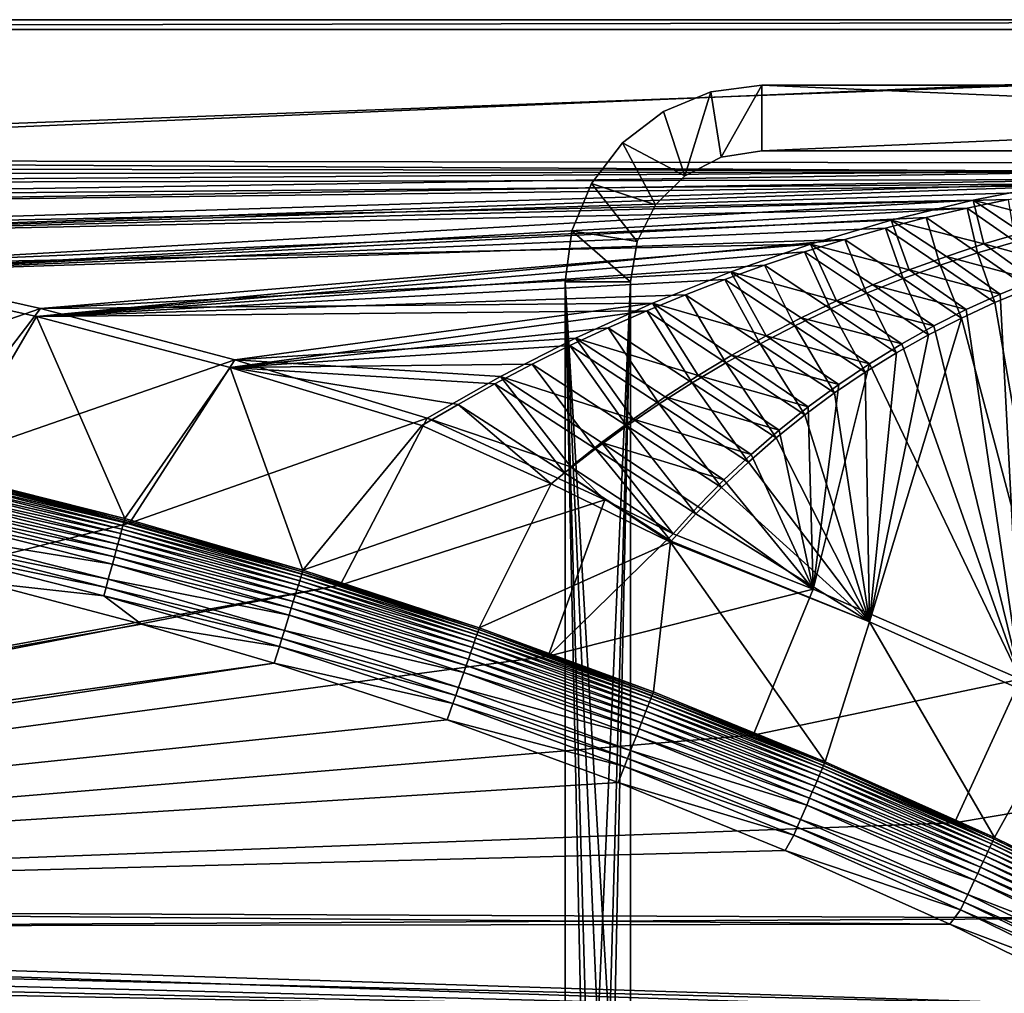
# Model space of a CAD drawing. Header units: metres. Extents: x -1501 to 0, y -1015 to 0.
# Tile 29 of 31: x -766 to -466, y -297 to 0. Entities that reach past the tile are written whole.
import ezdxf

# ---------------------------------------------------------------- set-up
doc = ezdxf.new("R2010")
doc.units = ezdxf.units.M

msp = doc.modelspace()

# ---------------------------------------------------------------- linework, layer by layer
at = {"layer": 'None'}
for points in [[(-1500, 0), (-1063.192383, -45.303387), (0, 0)], [(-1500, 0), (0, 0), (-1500, 0, -45)], [(0, 0), (0, 0, -45), (-1500, 0, -45)], [(-1497.155151, -3, -45), (-1500, 0, -45), (0, 0, -45)], [(-3, -3, -45), (-1497.155151, -3, -45), (0, 0, -45)], [(-1063.192383, -45.303387), (-401.079681, -46.141403), (0, 0)], [(-3, -3, -3), (-1062.936401, -42.705982, -3), (-1497.155151, -3, -3)], [(-3, -3, -3), (-1497.155151, -3, -3), (-3, -3, -45)], [(-1497.155151, -3, -3), (-1497.155151, -3, -45), (-3, -3, -45)], [(-399.166199, -43.825584, -3), (-1062.936401, -42.705982, -3), (-3, -3, -3)], [(-399.166199, -43.825584, -3), (-424.775909, -46.351501, -3), (-1062.936401, -42.705982, -3)], [(-424.775909, -46.351501, -3), (-1001.775391, -47.370544, -3), (-1062.936401, -42.705982, -3)], [(-1063.192383, -45.303387), (-1002.230469, -49.94701), (-401.079681, -46.141403)], [(-1002.230469, -49.94701), (-426.656219, -48.734936), (-401.079681, -46.141403)], [(-1001.775391, -47.370544, -3), (-424.775909, -46.351501, -3), (-940.824768, -54.258831, -3)], [(-424.775909, -46.351501, -3), (-450.234894, -50.103752, -3), (-940.824768, -54.258831, -3)], [(-1002.230469, -49.94701), (-941.4776, -56.803322), (-426.656219, -48.734936)], [(-941.4776, -56.803322), (-439.392426, -50.476563), (-426.656219, -48.734936)], [(-941.4776, -56.803322), (-881.01416, -65.863258), (-439.392426, -50.476563)], [(-940.824768, -54.258831, -3), (-450.234894, -50.103752, -3), (-880.165344, -63.36171, -3)], [(-881.01416, -65.863258), (-452.084717, -52.513569), (-439.392426, -50.476563)], [(-450.234894, -50.103752, -3), (-475.487396, -55.058964, -3), (-880.165344, -63.36171, -3)], [(-475.487396, -55.058964, -3), (-450.234894, -50.103752, -3), (-449.009399, -61.999035, -32.566864)], [(-881.01416, -65.863258), (-464.726257, -54.844849), (-452.084717, -52.513569)], [(-477.310242, -57.469151), (-464.726257, -54.844849), (-881.01416, -65.863258)], [(-880.165344, -63.36171, -3), (-475.487396, -55.058964, -3), (-819.877563, -74.667107, -3)], [(-475.487396, -55.058964, -3), (-500.479065, -61.195759, -3), (-819.877563, -74.667107, -3)], [(-500.479065, -61.195759, -3), (-475.487396, -55.058964, -3), (-472.237885, -68.425117, -32.723324)], [(-464.726257, -54.844849), (-477.310242, -57.469151), (-462.639587, -67.764755, -29.980913)], [(-475.487396, -55.058964, -3), (-460.67569, -65.018486, -32.642448), (-472.237885, -68.425117, -32.723324)], [(-460.67569, -65.018486, -32.642448), (-475.487396, -55.058964, -3), (-449.009399, -61.999035, -32.566864)], [(-820.919922, -77.114853), (-477.310242, -57.469151), (-881.01416, -65.863258)], [(-489.829865, -60.385052), (-477.310242, -57.469151), (-820.919922, -77.114853)], [(-477.310242, -57.469151), (-489.829865, -60.385052), (-474.178741, -71.159843, -29.982042)], [(-462.639587, -67.764755, -29.980913), (-477.310242, -57.469151), (-474.178741, -71.159843, -29.982042)], [(-502.278381, -63.590981), (-489.829865, -60.385052), (-820.919922, -77.114853)], [(-819.877563, -74.667107, -3), (-500.479065, -61.195759, -3), (-525.156189, -68.495331, -3)], [(-525.156189, -68.495331, -3), (-500.479065, -61.195759, -3), (-494.995178, -76.363983, -32.896477)], [(-489.829865, -60.385052), (-502.278381, -63.590981), (-485.599335, -74.912941, -29.983173)], [(-494.995178, -76.363983, -32.896477), (-500.479065, -61.195759, -3), (-483.682281, -72.209938, -32.808372)], [(-500.479065, -61.195759, -3), (-472.237885, -68.425117, -32.723324), (-483.682281, -72.209938, -32.808372)], [(-474.178741, -71.159843, -29.982042), (-489.829865, -60.385052), (-485.599335, -74.912941, -29.983173)], [(-502.278381, -63.590981), (-820.919922, -77.114853), (-514.649109, -67.085213)], [(-502.278381, -63.590981), (-514.649109, -67.085213), (-496.889435, -79.019646, -29.984303)], [(-485.599335, -74.912941, -29.983173), (-502.278381, -63.590981), (-496.889435, -79.019646, -29.984303)], [(-472.237885, -68.425117, -32.723324), (-460.67569, -65.018486, -32.642448), (-446.191772, -75.565781, -63)], [(-820.919922, -77.114853), (-761.274353, -90.543236), (-514.649109, -67.085213)], [(-819.877563, -74.667107, -3), (-525.156189, -68.495331, -3), (-760.041382, -88.160034, -3)], [(-514.649109, -67.085213), (-761.274353, -90.543236), (-526.935303, -70.865852)], [(-525.156189, -68.495331, -3), (-549.466614, -76.936241, -3), (-760.041382, -88.160034, -3)], [(-549.466614, -76.936241, -3), (-525.156189, -68.495331, -3), (-517.171753, -85.74379, -33.077393)], [(-514.649109, -67.085213), (-526.935303, -70.865852), (-508.037292, -83.475105, -29.985434)], [(-525.156189, -68.495331, -3), (-506.162903, -80.878258, -32.986523), (-517.171753, -85.74379, -33.077393)], [(-506.162903, -80.878258, -32.986523), (-525.156189, -68.495331, -3), (-494.995178, -76.363983, -32.896477)], [(-496.889435, -79.019646, -29.984303), (-514.649109, -67.085213), (-508.037292, -83.475105, -29.985434)], [(-483.682281, -72.209938, -32.808372), (-472.237885, -68.425117, -32.723324), (-456.945526, -79.469925, -63)], [(-474.178741, -71.159843, -29.982042), (-458.498566, -82.017479, -60), (-462.639587, -67.764755, -29.980913)], [(-456.945526, -79.469925, -63), (-472.237885, -68.425117, -32.723324), (-446.191772, -75.565781, -63)], [(-761.274353, -90.543236), (-539.13031, -74.930862), (-526.935303, -70.865852)], [(-526.935303, -70.865852), (-539.13031, -74.930862), (-519.031311, -88.274063, -29.986563)], [(-508.037292, -83.475105, -29.985434), (-526.935303, -70.865852), (-519.031311, -88.274063, -29.986563)], [(-485.599335, -74.912941, -29.983173), (-468.893066, -86.312538, -60), (-474.178741, -71.159843, -29.982042)], [(-468.893066, -86.312538, -60), (-458.498566, -82.017479, -60), (-474.178741, -71.159843, -29.982042)], [(-819.877563, -74.667107, -3), (-760.041382, -88.160034, -3), (-863.073975, -123.910141, -406)], [(-551.227661, -79.278061), (-539.13031, -74.930862), (-761.274353, -90.543236)], [(-539.13031, -74.930862), (-551.227661, -79.278061), (-529.860046, -93.410873, -29.987694)], [(-519.031311, -88.274063, -29.986563), (-539.13031, -74.930862), (-529.860046, -93.410873, -29.987694)], [(-496.889435, -79.019646, -29.984303), (-479.104431, -91.026497, -60), (-485.599335, -74.912941, -29.983173)], [(-494.995178, -76.363983, -32.896477), (-483.682281, -72.209938, -32.808372), (-467.302429, -83.716507, -63)], [(-479.104431, -91.026497, -60), (-468.893066, -86.312538, -60), (-485.599335, -74.912941, -29.983173)], [(-467.302429, -83.716507, -63), (-483.682281, -72.209938, -32.808372), (-456.945526, -79.469925, -63)], [(-789.169373, -138.374039, -377.175201), (-761.274353, -90.543236), (-820.919922, -77.114853)], [(-760.041382, -88.160034, -3), (-549.466614, -76.936241, -3), (-573.359497, -86.49543, -3)], [(-573.359497, -86.49543, -3), (-549.466614, -76.936241, -3), (-538.658997, -96.493324, -33.257172)], [(-538.658997, -96.493324, -33.257172), (-549.466614, -76.936241, -3), (-528.008057, -90.951591, -33.167969)], [(-549.466614, -76.936241, -3), (-517.171753, -85.74379, -33.077393), (-528.008057, -90.951591, -33.167969)], [(-506.162903, -80.878258, -32.986523), (-494.995178, -76.363983, -32.896477), (-477.680847, -88.474632, -63)], [(-477.680847, -88.474632, -63), (-494.995178, -76.363983, -32.896477), (-467.302429, -83.716507, -63)], [(-761.274353, -90.543236), (-563.220764, -83.905083), (-551.227661, -79.278061)], [(-551.227661, -79.278061), (-563.220764, -83.905083), (-540.512451, -98.879456, -29.988823)], [(-529.860046, -93.410873, -29.987694), (-551.227661, -79.278061), (-540.512451, -98.879456, -29.988823)], [(-517.171753, -85.74379, -33.077393), (-506.162903, -80.878258, -32.986523), (-487.483917, -93.456665, -63)], [(-508.037292, -83.475105, -29.985434), (-489.115784, -96.151558, -60), (-496.889435, -79.019646, -29.984303)], [(-487.483917, -93.456665, -63), (-506.162903, -80.878258, -32.986523), (-477.680847, -88.474632, -63)], [(-489.115784, -96.151558, -60), (-479.104431, -91.026497, -60), (-496.889435, -79.019646, -29.984303)], [(-461.056213, -201.208572, -63), (-467.302429, -83.716507, -63), (-456.945526, -79.469925, -63)], [(-575.103149, -88.809448), (-563.220764, -83.905083), (-761.274353, -90.543236)], [(-563.220764, -83.905083), (-575.103149, -88.809448), (-550.977478, -104.673355, -29.989954)], [(-540.512451, -98.879456, -29.988823), (-563.220764, -83.905083), (-550.977478, -104.673355, -29.989954)], [(-519.031311, -88.274063, -29.986563), (-498.910553, -101.67926, -60), (-508.037292, -83.475105, -29.985434)], [(-498.910553, -101.67926, -60), (-489.115784, -96.151558, -60), (-508.037292, -83.475105, -29.985434)], [(-477.680847, -88.474632, -63), (-467.302429, -83.716507, -63), (-461.056213, -201.208572, -63)], [(-458.498566, -82.017479, -60), (-468.893066, -86.312538, -60), (-447.392609, -210.439255, -60)], [(-760.041382, -88.160034, -3), (-573.359497, -86.49543, -3), (-700.736145, -103.822601, -3)], [(-573.359497, -86.49543, -3), (-596.785095, -97.148567, -3), (-700.736145, -103.822601, -3)], [(-596.785095, -97.148567, -3), (-573.359497, -86.49543, -3), (-559.369629, -108.557343, -33.427841)], [(-573.359497, -86.49543, -3), (-549.115479, -102.363487, -33.34409), (-559.369629, -108.557343, -33.427841)], [(-549.115479, -102.363487, -33.34409), (-573.359497, -86.49543, -3), (-538.658997, -96.493324, -33.257172)], [(-528.008057, -90.951591, -33.167969), (-517.171753, -85.74379, -33.077393), (-497.261078, -98.92662, -63)], [(-497.261078, -98.92662, -63), (-517.171753, -85.74379, -33.077393), (-487.483917, -93.456665, -63)], [(-468.893066, -86.312538, -60), (-479.104431, -91.026497, -60), (-447.392609, -210.439255, -60)], [(-863.073975, -123.910141, -406), (-760.041382, -88.160034, -3), (-797.747375, -137.438324, -406)], [(-760.041382, -88.160034, -3), (-700.736145, -103.822601, -3), (-797.747375, -137.438324, -406)], [(-702.156311, -106.130661), (-575.103149, -88.809448), (-761.274353, -90.543236)], [(-586.868408, -93.988495), (-575.103149, -88.809448), (-702.156311, -106.130661)], [(-575.103149, -88.809448), (-586.868408, -93.988495), (-561.244568, -110.785736, -29.991083)], [(-550.977478, -104.673355, -29.989954), (-575.103149, -88.809448), (-561.244568, -110.785736, -29.991083)], [(-529.860046, -93.410873, -29.987694), (-508.472595, -107.600464, -60), (-519.031311, -88.274063, -29.986563)], [(-508.472595, -107.600464, -60), (-498.910553, -101.67926, -60), (-519.031311, -88.274063, -29.986563)], [(-487.483917, -93.456665, -63), (-477.680847, -88.474632, -63), (-461.056213, -201.208572, -63)], [(-789.169373, -138.374039, -377.175201), (-734.303772, -152.227341, -377.175201), (-761.274353, -90.543236)], [(-734.303772, -152.227341, -377.175201), (-702.156311, -106.130661), (-761.274353, -90.543236)], [(-538.658997, -96.493324, -33.257172), (-528.008057, -90.951591, -33.167969), (-507.104462, -104.97393, -63)], [(-507.104462, -104.97393, -63), (-528.008057, -90.951591, -33.167969), (-497.261078, -98.92662, -63)], [(-447.392609, -210.439255, -60), (-479.104431, -91.026497, -60), (-507.096405, -183.731506, -60)], [(-479.104431, -91.026497, -60), (-489.115784, -96.151558, -60), (-507.096405, -183.731506, -60)], [(-598.510132, -99.439438), (-586.868408, -93.988495), (-702.156311, -106.130661)], [(-586.868408, -93.988495), (-598.510132, -99.439438), (-571.303162, -117.209381, -29.992214)], [(-561.244568, -110.785736, -29.991083), (-586.868408, -93.988495), (-571.303162, -117.209381, -29.992214)], [(-540.512451, -98.879456, -29.988823), (-517.786072, -113.905396, -60), (-529.860046, -93.410873, -29.987694)], [(-517.786072, -113.905396, -60), (-508.472595, -107.600464, -60), (-529.860046, -93.410873, -29.987694)], [(-461.056213, -201.208572, -63), (-497.261078, -98.92662, -63), (-487.483917, -93.456665, -63)], [(-700.736145, -103.822601, -3), (-596.785095, -97.148567, -3), (-619.694702, -108.870247, -3)], [(-619.694702, -108.870247, -3), (-596.785095, -97.148567, -3), (-579.238647, -121.896713, -33.582542)], [(-579.238647, -121.896713, -33.582542), (-596.785095, -97.148567, -3), (-569.413391, -115.07016, -33.507561)], [(-596.785095, -97.148567, -3), (-559.369629, -108.557343, -33.427841), (-569.413391, -115.07016, -33.507561)], [(-550.977478, -104.673355, -29.989954), (-526.835632, -120.583618, -60), (-540.512451, -98.879456, -29.988823)], [(-549.115479, -102.363487, -33.34409), (-538.658997, -96.493324, -33.257172), (-516.51416, -111.300598, -63)], [(-526.835632, -120.583618, -60), (-517.786072, -113.905396, -60), (-540.512451, -98.879456, -29.988823)], [(-516.51416, -111.300598, -63), (-538.658997, -96.493324, -33.257172), (-507.104462, -104.97393, -63)], [(-507.104462, -104.97393, -63), (-497.261078, -98.92662, -63), (-461.056213, -201.208572, -63)], [(-507.096405, -183.731506, -60), (-489.115784, -96.151558, -60), (-498.910553, -101.67926, -60)], [(-610.022156, -105.15934), (-598.510132, -99.439438), (-702.156311, -106.130661)], [(-598.510132, -99.439438), (-610.022156, -105.15934), (-581.143188, -123.936714, -29.993343)], [(-571.303162, -117.209381, -29.992214), (-598.510132, -99.439438), (-581.143188, -123.936714, -29.993343)], [(-498.910553, -101.67926, -60), (-508.472595, -107.600464, -60), (-507.096405, -183.731506, -60)], [(-797.747375, -137.438324, -406), (-700.736145, -103.822601, -3), (-732.884949, -153.671341, -406)], [(-700.736145, -103.822601, -3), (-642.040466, -121.634026, -3), (-732.884949, -153.671341, -406)], [(-619.694702, -108.870247, -3), (-642.040466, -121.634026, -3), (-700.736145, -103.822601, -3)], [(-561.244568, -110.785736, -29.991083), (-535.606323, -127.624115, -60), (-550.977478, -104.673355, -29.989954)], [(-559.369629, -108.557343, -33.427841), (-549.115479, -102.363487, -33.34409), (-525.80835, -118.118065, -63)], [(-535.606323, -127.624115, -60), (-526.835632, -120.583618, -60), (-550.977478, -104.673355, -29.989954)], [(-525.80835, -118.118065, -63), (-549.115479, -102.363487, -33.34409), (-516.51416, -111.300598, -63)], [(-516.51416, -111.300598, -63), (-507.104462, -104.97393, -63), (-524.31311, -173.724045, -63)], [(-524.31311, -173.724045, -63), (-507.104462, -104.97393, -63), (-461.056213, -201.208572, -63)], [(-734.303772, -152.227341, -377.175201), (-679.952515, -167.978119, -377.175201), (-702.156311, -106.130661)], [(-702.156311, -106.130661), (-621.398193, -111.145103), (-610.022156, -105.15934)], [(-643.643799, -123.856529), (-632.632141, -117.393501), (-702.156311, -106.130661)], [(-632.632141, -117.393501), (-621.398193, -111.145103), (-702.156311, -106.130661)], [(-679.952515, -167.978119, -377.175201), (-643.643799, -123.856529), (-702.156311, -106.130661)], [(-610.022156, -105.15934), (-621.398193, -111.145103), (-590.754822, -130.959808, -29.994474)], [(-581.143188, -123.936714, -29.993343), (-610.022156, -105.15934), (-590.754822, -130.959808, -29.994474)], [(-508.472595, -107.600464, -60), (-517.786072, -113.905396, -60), (-507.096405, -183.731506, -60)], [(-598.198059, -136.461136, -33.718559), (-642.040466, -121.634026, -3), (-619.694702, -108.870247, -3)], [(-588.836548, -129.029678, -33.652809), (-598.198059, -136.461136, -33.718559), (-619.694702, -108.870247, -3)], [(-588.836548, -129.029678, -33.652809), (-619.694702, -108.870247, -3), (-579.238647, -121.896713, -33.582542)], [(-571.303162, -117.209381, -29.992214), (-544.083618, -135.015244, -60), (-561.244568, -110.785736, -29.991083)], [(-569.413391, -115.07016, -33.507561), (-559.369629, -108.557343, -33.427841), (-534.726624, -125.2407, -63)], [(-544.083618, -135.015244, -60), (-535.606323, -127.624115, -60), (-561.244568, -110.785736, -29.991083)], [(-534.726624, -125.2407, -63), (-559.369629, -108.557343, -33.427841), (-525.80835, -118.118065, -63)], [(-621.398193, -111.145103), (-632.632141, -117.393501), (-600.128479, -138.27037, -29.995604)], [(-590.754822, -130.959808, -29.994474), (-621.398193, -111.145103), (-600.128479, -138.27037, -29.995604)], [(-507.096405, -183.731506, -60), (-517.786072, -113.905396, -60), (-526.835632, -120.583618, -60)], [(-525.80835, -118.118065, -63), (-516.51416, -111.300598, -63), (-524.31311, -173.724045, -63)], [(-579.238647, -121.896713, -33.582542), (-569.413391, -115.07016, -33.507561), (-543.255737, -132.63913, -63)], [(-543.255737, -132.63913, -63), (-569.413391, -115.07016, -33.507561), (-534.726624, -125.2407, -63)], [(-632.632141, -117.393501), (-643.643799, -123.856529), (-604.200378, -141.602463, -29.999603)], [(-600.128479, -138.27037, -29.995604), (-632.632141, -117.393501), (-604.200378, -141.602463, -29.999603)], [(-581.143188, -123.936714, -29.993343), (-552.253479, -142.744797, -60), (-571.303162, -117.209381, -29.992214)], [(-552.253479, -142.744797, -60), (-544.083618, -135.015244, -60), (-571.303162, -117.209381, -29.992214)], [(-534.726624, -125.2407, -63), (-525.80835, -118.118065, -63), (-524.31311, -173.724045, -63)], [(-732.884949, -153.671341, -406), (-642.040466, -121.634026, -3), (-668.619629, -172.593781, -406)], [(-642.040466, -121.634026, -3), (-587.832703, -146.528458, -45.392765), (-668.619629, -172.593781, -406)], [(-587.832703, -146.528458, -45.392765), (-642.040466, -121.634026, -3), (-598.198059, -136.461136, -33.718559)], [(-588.836548, -129.029678, -33.652809), (-579.238647, -121.896713, -33.582542), (-551.539734, -140.43515, -63)], [(-551.539734, -140.43515, -63), (-579.238647, -121.896713, -33.582542), (-543.255737, -132.63913, -63)], [(-526.835632, -120.583618, -60), (-535.606323, -127.624115, -60), (-507.096405, -183.731506, -60)], [(-643.643799, -123.856529), (-679.952515, -167.978119, -377.175201), (-604.200378, -141.602463, -29.999603)], [(-590.754822, -130.959808, -29.994474), (-560.102539, -150.799988, -60), (-581.143188, -123.936714, -29.993343)], [(-560.102539, -150.799988, -60), (-552.253479, -142.744797, -60), (-581.143188, -123.936714, -29.993343)], [(-543.255737, -132.63913, -63), (-534.726624, -125.2407, -63), (-524.31311, -173.724045, -63)], [(-567.018005, -156.884186, -63), (-598.198059, -136.461136, -33.718559), (-588.836548, -129.029678, -33.652809)], [(-559.50531, -148.567444, -63), (-588.836548, -129.029678, -33.652809), (-551.539734, -140.43515, -63)], [(-559.50531, -148.567444, -63), (-567.018005, -156.884186, -63), (-588.836548, -129.029678, -33.652809)], [(-535.606323, -127.624115, -60), (-544.083618, -135.015244, -60), (-507.096405, -183.731506, -60)], [(-600.128479, -138.27037, -29.995604), (-567.617676, -159.167526, -60), (-590.754822, -130.959808, -29.994474)], [(-567.617676, -159.167526, -60), (-560.102539, -150.799988, -60), (-590.754822, -130.959808, -29.994474)], [(-507.096405, -183.731506, -60), (-544.083618, -135.015244, -60), (-552.253479, -142.744797, -60)], [(-524.31311, -173.724045, -63), (-551.539734, -140.43515, -63), (-543.255737, -132.63913, -63)], [(-797.747375, -137.438324, -406), (-732.884949, -153.671341, -406), (-1172.880127, -264.695038, -406)], [(-567.018005, -156.884186, -63), (-587.832703, -146.528458, -45.392765), (-598.198059, -136.461136, -33.718559)], [(-789.654968, -140.489868, -384.897552), (-789.922424, -141.63237, -387.314758), (-734.865906, -154.323944, -384.897552)], [(-789.437683, -139.561783, -382.385681), (-789.654968, -140.489868, -384.897552), (-734.616577, -153.403961, -382.385681)], [(-789.654968, -140.489868, -384.897552), (-734.865906, -154.323944, -384.897552), (-734.616577, -153.403961, -382.385681)], [(-789.272278, -138.855103, -379.803467), (-789.437683, -139.561783, -382.385681), (-734.426697, -152.703461, -379.803467)], [(-789.437683, -139.561783, -382.385681), (-734.616577, -153.403961, -382.385681), (-734.426697, -152.703461, -379.803467)], [(-734.303772, -152.227341, -377.175201), (-789.169373, -138.374039, -377.175201), (-789.272278, -138.855103, -379.803467)], [(-734.426697, -152.703461, -379.803467), (-734.303772, -152.227341, -377.175201), (-789.272278, -138.855103, -379.803467)], [(-604.200378, -141.602463, -29.999603), (-567.798279, -159.377274, -60), (-600.128479, -138.27037, -29.995604)], [(-567.798279, -159.377274, -60), (-567.617676, -159.167526, -60), (-600.128479, -138.27037, -29.995604)], [(-559.50531, -148.567444, -63), (-551.539734, -140.43515, -63), (-524.31311, -173.724045, -63)], [(-790.23822, -142.981216, -389.61441), (-790.599426, -144.524155, -391.779236), (-735.535339, -156.793533, -389.61441)], [(-789.922424, -141.63237, -387.314758), (-790.23822, -142.981216, -389.61441), (-735.172913, -155.456467, -387.314758)], [(-790.23822, -142.981216, -389.61441), (-735.535339, -156.793533, -389.61441), (-735.172913, -155.456467, -387.314758)], [(-789.922424, -141.63237, -387.314758), (-735.172913, -155.456467, -387.314758), (-734.865906, -154.323944, -384.897552)], [(-679.952515, -167.978119, -377.175201), (-626.181152, -185.607361, -377.175201), (-604.200378, -141.602463, -29.999603)], [(-604.200378, -141.602463, -29.999603), (-626.181152, -185.607361, -377.175201), (-567.798279, -159.377274, -60)], [(-552.253479, -142.744797, -60), (-560.102539, -150.799988, -60), (-507.096405, -183.731506, -60)], [(-791.00293, -146.24791, -393.793457), (-791.445679, -148.139191, -395.641296), (-736.413086, -160.031693, -393.793457)], [(-790.599426, -144.524155, -391.779236), (-791.00293, -146.24791, -393.793457), (-735.94989, -158.322998, -391.779236)], [(-791.00293, -146.24791, -393.793457), (-736.413086, -160.031693, -393.793457), (-735.94989, -158.322998, -391.779236)], [(-790.599426, -144.524155, -391.779236), (-735.94989, -158.322998, -391.779236), (-735.535339, -156.793533, -389.61441)], [(-668.619629, -172.593781, -406), (-587.832703, -146.528458, -45.392765), (-605.147095, -194.159134, -406)], [(-587.832703, -146.528458, -45.392765), (-567.018005, -156.884186, -63), (-605.147095, -194.159134, -406)], [(-791.445679, -148.139191, -395.641296), (-791.924377, -150.184067, -397.307617), (-736.921265, -161.906448, -395.641296)], [(-791.445679, -148.139191, -395.641296), (-736.921265, -161.906448, -395.641296), (-736.413086, -160.031693, -393.793457)], [(-567.018005, -156.884186, -63), (-559.50531, -148.567444, -63), (-524.31311, -173.724045, -63)], [(-792.435242, -152.366089, -398.780426), (-793.53717, -157.073196, -401.100159), (-738.057007, -166.096436, -398.780426)], [(-791.924377, -150.184067, -397.307617), (-792.435242, -152.366089, -398.780426), (-737.470703, -163.933472, -397.307617)], [(-792.435242, -152.366089, -398.780426), (-738.057007, -166.096436, -398.780426), (-737.470703, -163.933472, -397.307617)], [(-791.924377, -150.184067, -397.307617), (-737.470703, -163.933472, -397.307617), (-736.921265, -161.906448, -395.641296)], [(-734.426697, -152.703461, -379.803467), (-734.616577, -153.403961, -382.385681), (-680.097412, -168.447449, -379.803467)], [(-679.952515, -167.978119, -377.175201), (-734.303772, -152.227341, -377.175201), (-734.426697, -152.703461, -379.803467)], [(-680.097412, -168.447449, -379.803467), (-679.952515, -167.978119, -377.175201), (-734.426697, -152.703461, -379.803467)], [(-507.096405, -183.731506, -60), (-560.102539, -150.799988, -60), (-567.617676, -159.167526, -60)], [(-1172.880127, -264.695038, -406), (-732.884949, -153.671341, -406), (-668.619629, -172.593781, -406)], [(-735.172913, -155.456467, -387.314758), (-735.535339, -156.793533, -389.61441), (-680.938782, -171.172867, -387.314758)], [(-734.865906, -154.323944, -384.897552), (-735.172913, -155.456467, -387.314758), (-680.592651, -170.051697, -384.897552)], [(-735.172913, -155.456467, -387.314758), (-680.938782, -171.172867, -387.314758), (-680.592651, -170.051697, -384.897552)], [(-734.616577, -153.403961, -382.385681), (-734.865906, -154.323944, -384.897552), (-680.311462, -169.14093, -382.385681)], [(-734.865906, -154.323944, -384.897552), (-680.592651, -170.051697, -384.897552), (-680.311462, -169.14093, -382.385681)], [(-734.616577, -153.403961, -382.385681), (-680.311462, -169.14093, -382.385681), (-680.097412, -168.447449, -379.803467)], [(-793.53717, -157.073196, -401.100159), (-794.119995, -159.562866, -401.92572), (-739.321777, -170.762421, -401.100159)], [(-793.53717, -157.073196, -401.100159), (-739.321777, -170.762421, -401.100159), (-738.057007, -166.096436, -398.780426)], [(-735.94989, -158.322998, -391.779236), (-736.413086, -160.031693, -393.793457), (-681.81488, -174.010681, -391.779236)], [(-735.535339, -156.793533, -389.61441), (-735.94989, -158.322998, -391.779236), (-681.347412, -172.496536, -389.61441)], [(-735.94989, -158.322998, -391.779236), (-681.81488, -174.010681, -391.779236), (-681.347412, -172.496536, -389.61441)], [(-735.535339, -156.793533, -389.61441), (-681.347412, -172.496536, -389.61441), (-680.938782, -171.172867, -387.314758)], [(-605.147095, -194.159134, -406), (-567.018005, -156.884186, -63), (-524.31311, -173.724045, -63)], [(-567.798279, -159.377274, -60), (-507.096405, -183.731506, -60), (-567.617676, -159.167526, -60)], [(-794.119995, -159.562866, -401.92572), (-794.717224, -162.113983, -402.52005), (-739.990723, -173.230347, -401.92572)], [(-794.717224, -162.113983, -402.52005), (-740.676208, -175.759171, -402.52005), (-739.990723, -173.230347, -401.92572)], [(-794.717224, -162.113983, -402.52005), (-777.408325, -171.755096, -403), (-740.676208, -175.759171, -402.52005)], [(-794.119995, -159.562866, -401.92572), (-739.990723, -173.230347, -401.92572), (-739.321777, -170.762421, -401.100159)], [(-736.921265, -161.906448, -395.641296), (-737.470703, -163.933472, -397.307617), (-682.910095, -177.558243, -395.641296)], [(-736.413086, -160.031693, -393.793457), (-736.921265, -161.906448, -395.641296), (-682.337097, -175.702255, -393.793457)], [(-736.921265, -161.906448, -395.641296), (-682.910095, -177.558243, -395.641296), (-682.337097, -175.702255, -393.793457)], [(-736.413086, -160.031693, -393.793457), (-682.337097, -175.702255, -393.793457), (-681.81488, -174.010681, -391.779236)], [(-626.181152, -185.607361, -377.175201), (-573.054626, -205.093796, -377.175201), (-567.798279, -159.377274, -60)], [(-567.798279, -159.377274, -60), (-573.054626, -205.093796, -377.175201), (-520.637085, -226.413879, -377.175201)], [(-567.798279, -159.377274, -60), (-520.637085, -226.413879, -377.175201), (-507.096405, -183.731506, -60)], [(-737.470703, -163.933472, -397.307617), (-738.057007, -166.096436, -398.780426), (-683.529602, -179.564957, -397.307617)], [(-737.470703, -163.933472, -397.307617), (-683.529602, -179.564957, -397.307617), (-682.910095, -177.558243, -395.641296)], [(-738.057007, -166.096436, -398.780426), (-739.321777, -170.762421, -401.100159), (-684.190674, -181.706253, -398.780426)], [(-738.057007, -166.096436, -398.780426), (-684.190674, -181.706253, -398.780426), (-683.529602, -179.564957, -397.307617)], [(-626.181152, -185.607361, -377.175201), (-679.952515, -167.978119, -377.175201), (-680.097412, -168.447449, -379.803467)], [(-739.321777, -170.762421, -401.100159), (-739.990723, -173.230347, -401.92572), (-685.61676, -186.325485, -401.100159)], [(-739.321777, -170.762421, -401.100159), (-685.61676, -186.325485, -401.100159), (-684.190674, -181.706253, -398.780426)], [(-680.938782, -171.172867, -387.314758), (-681.347412, -172.496536, -389.61441), (-627.283569, -188.764465, -387.314758)], [(-680.592651, -170.051697, -384.897552), (-680.938782, -171.172867, -387.314758), (-626.898743, -187.655991, -384.897552)], [(-680.938782, -171.172867, -387.314758), (-627.283569, -188.764465, -387.314758), (-626.898743, -187.655991, -384.897552)], [(-680.311462, -169.14093, -382.385681), (-680.592651, -170.051697, -384.897552), (-626.58606, -186.755539, -382.385681)], [(-680.592651, -170.051697, -384.897552), (-626.898743, -187.655991, -384.897552), (-626.58606, -186.755539, -382.385681)], [(-680.097412, -168.447449, -379.803467), (-680.311462, -169.14093, -382.385681), (-626.348022, -186.069901, -379.803467)], [(-680.311462, -169.14093, -382.385681), (-626.58606, -186.755539, -382.385681), (-626.348022, -186.069901, -379.803467)], [(-626.348022, -186.069901, -379.803467), (-626.181152, -185.607361, -377.175201), (-680.097412, -168.447449, -379.803467)], [(-1172.880127, -264.695038, -406), (-668.619629, -172.593781, -406), (-1176.091064, -271.071716, -406)], [(-668.619629, -172.593781, -406), (-605.147095, -194.159134, -406), (-1176.091064, -271.071716, -406)], [(-1174.490601, -264.057495, -403), (-729.207825, -184.446411, -403), (-777.408325, -171.755096, -403)], [(-777.408325, -171.755096, -403), (-729.207825, -184.446411, -403), (-740.676208, -175.759171, -402.52005)], [(-739.990723, -173.230347, -401.92572), (-740.676208, -175.759171, -402.52005), (-686.371033, -188.768692, -401.92572)], [(-739.990723, -173.230347, -401.92572), (-686.371033, -188.768692, -401.92572), (-685.61676, -186.325485, -401.100159)], [(-681.81488, -174.010681, -391.779236), (-682.337097, -175.702255, -393.793457), (-628.257751, -191.570129, -391.779236)], [(-681.347412, -172.496536, -389.61441), (-681.81488, -174.010681, -391.779236), (-627.737976, -190.073135, -389.61441)], [(-681.81488, -174.010681, -391.779236), (-628.257751, -191.570129, -391.779236), (-627.737976, -190.073135, -389.61441)], [(-681.347412, -172.496536, -389.61441), (-627.737976, -190.073135, -389.61441), (-627.283569, -188.764465, -387.314758)], [(-605.147095, -194.159134, -406), (-524.31311, -173.724045, -63), (-542.608215, -218.322891, -406)], [(-524.31311, -173.724045, -63), (-461.056213, -201.208572, -63), (-542.608215, -218.322891, -406)], [(-740.676208, -175.759171, -402.52005), (-687.143921, -191.272186, -402.52005), (-686.371033, -188.768692, -401.92572)], [(-740.676208, -175.759171, -402.52005), (-729.207825, -184.446411, -403), (-687.143921, -191.272186, -402.52005)], [(-682.337097, -175.702255, -393.793457), (-682.910095, -177.558243, -395.641296), (-628.838379, -193.242554, -393.793457)], [(-682.337097, -175.702255, -393.793457), (-628.838379, -193.242554, -393.793457), (-628.257751, -191.570129, -391.779236)], [(-683.529602, -179.564957, -397.307617), (-684.190674, -181.706253, -398.780426), (-630.164368, -197.061493, -397.307617)], [(-682.910095, -177.558243, -395.641296), (-683.529602, -179.564957, -397.307617), (-629.475525, -195.077515, -395.641296)], [(-683.529602, -179.564957, -397.307617), (-630.164368, -197.061493, -397.307617), (-629.475525, -195.077515, -395.641296)], [(-682.910095, -177.558243, -395.641296), (-629.475525, -195.077515, -395.641296), (-628.838379, -193.242554, -393.793457)], [(-684.190674, -181.706253, -398.780426), (-685.61676, -186.325485, -401.100159), (-630.899414, -199.178543, -398.780426)], [(-684.190674, -181.706253, -398.780426), (-630.899414, -199.178543, -398.780426), (-630.164368, -197.061493, -397.307617)], [(-688.716125, -196.364151, -403), (-729.207825, -184.446411, -403), (-1174.490601, -264.057495, -403)], [(-729.207825, -184.446411, -403), (-688.716125, -196.364151, -403), (-687.143921, -191.272186, -402.52005)], [(-626.348022, -186.069901, -379.803467), (-626.58606, -186.755539, -382.385681), (-573.240845, -205.549149, -379.803467)], [(-573.054626, -205.093796, -377.175201), (-626.181152, -185.607361, -377.175201), (-626.348022, -186.069901, -379.803467)], [(-573.240845, -205.549149, -379.803467), (-573.054626, -205.093796, -377.175201), (-626.348022, -186.069901, -379.803467)], [(-520.637085, -226.413879, -377.175201), (-468.99173, -249.541901, -377.175201), (-507.096405, -183.731506, -60)], [(-507.096405, -183.731506, -60), (-468.99173, -249.541901, -377.175201), (-447.392609, -210.439255, -60)], [(-686.371033, -188.768692, -401.92572), (-687.143921, -191.272186, -402.52005), (-633.32373, -206.160995, -401.92572)], [(-685.61676, -186.325485, -401.100159), (-686.371033, -188.768692, -401.92572), (-632.485046, -203.745453, -401.100159)], [(-686.371033, -188.768692, -401.92572), (-633.32373, -206.160995, -401.92572), (-632.485046, -203.745453, -401.100159)], [(-685.61676, -186.325485, -401.100159), (-632.485046, -203.745453, -401.100159), (-630.899414, -199.178543, -398.780426)], [(-627.283569, -188.764465, -387.314758), (-627.737976, -190.073135, -389.61441), (-574.269409, -208.209579, -387.314758)], [(-626.898743, -187.655991, -384.897552), (-627.283569, -188.764465, -387.314758), (-573.846252, -207.115158, -384.897552)], [(-627.283569, -188.764465, -387.314758), (-574.269409, -208.209579, -387.314758), (-573.846252, -207.115158, -384.897552)], [(-626.58606, -186.755539, -382.385681), (-626.898743, -187.655991, -384.897552), (-573.502563, -206.226105, -382.385681)], [(-626.898743, -187.655991, -384.897552), (-573.846252, -207.115158, -384.897552), (-573.502563, -206.226105, -382.385681)], [(-626.58606, -186.755539, -382.385681), (-573.502563, -206.226105, -382.385681), (-573.240845, -205.549149, -379.803467)], [(-687.143921, -191.272186, -402.52005), (-688.716125, -196.364151, -403), (-634.183105, -208.636124, -402.52005)], [(-687.143921, -191.272186, -402.52005), (-634.183105, -208.636124, -402.52005), (-633.32373, -206.160995, -401.92572)], [(-628.257751, -191.570129, -391.779236), (-628.838379, -193.242554, -393.793457), (-575.340393, -210.979721, -391.779236)], [(-627.737976, -190.073135, -389.61441), (-628.257751, -191.570129, -391.779236), (-574.768982, -209.501694, -389.61441)], [(-628.257751, -191.570129, -391.779236), (-575.340393, -210.979721, -391.779236), (-574.768982, -209.501694, -389.61441)], [(-627.737976, -190.073135, -389.61441), (-574.768982, -209.501694, -389.61441), (-574.269409, -208.209579, -387.314758)], [(-1176.091064, -271.071716, -406), (-605.147095, -194.159134, -406), (-542.608215, -218.322891, -406)], [(-629.475525, -195.077515, -395.641296), (-630.164368, -197.061493, -397.307617), (-576.67926, -214.442688, -395.641296)], [(-628.838379, -193.242554, -393.793457), (-629.475525, -195.077515, -395.641296), (-575.978821, -212.630966, -393.793457)], [(-629.475525, -195.077515, -395.641296), (-576.67926, -214.442688, -395.641296), (-575.978821, -212.630966, -393.793457)], [(-628.838379, -193.242554, -393.793457), (-575.978821, -212.630966, -393.793457), (-575.340393, -210.979721, -391.779236)], [(-635.930908, -213.669968, -403), (-688.716125, -196.364151, -403), (-1177.562988, -270.158661, -403)], [(-1177.562988, -270.158661, -403), (-688.716125, -196.364151, -403), (-1174.490601, -264.057495, -403)], [(-688.716125, -196.364151, -403), (-635.930908, -213.669968, -403), (-634.183105, -208.636124, -402.52005)], [(-630.164368, -197.061493, -397.307617), (-630.899414, -199.178543, -398.780426), (-577.436584, -216.40155, -397.307617)], [(-630.164368, -197.061493, -397.307617), (-577.436584, -216.40155, -397.307617), (-576.67926, -214.442688, -395.641296)], [(-630.899414, -199.178543, -398.780426), (-632.485046, -203.745453, -401.100159), (-578.244751, -218.491776, -398.780426)], [(-630.899414, -199.178543, -398.780426), (-578.244751, -218.491776, -398.780426), (-577.436584, -216.40155, -397.307617)], [(-542.608215, -218.322891, -406), (-461.056213, -201.208572, -63), (-481.171814, -245.016495, -406)], [(-461.056213, -201.208572, -63), (-399.088593, -231.218933, -63), (-481.171814, -245.016495, -406)], [(-632.485046, -203.745453, -401.100159), (-633.32373, -206.160995, -401.92572), (-579.988037, -223.00087, -401.100159)], [(-632.485046, -203.745453, -401.100159), (-579.988037, -223.00087, -401.100159), (-578.244751, -218.491776, -398.780426)], [(-633.32373, -206.160995, -401.92572), (-634.183105, -208.636124, -402.52005), (-580.910156, -225.385818, -401.92572)], [(-633.32373, -206.160995, -401.92572), (-580.910156, -225.385818, -401.92572), (-579.988037, -223.00087, -401.100159)], [(-573.846252, -207.115158, -384.897552), (-574.269409, -208.209579, -387.314758), (-521.49707, -228.406357, -384.897552)], [(-573.502563, -206.226105, -382.385681), (-573.846252, -207.115158, -384.897552), (-521.122681, -227.529785, -382.385681)], [(-573.846252, -207.115158, -384.897552), (-521.49707, -228.406357, -384.897552), (-521.122681, -227.529785, -382.385681)], [(-573.240845, -205.549149, -379.803467), (-573.502563, -206.226105, -382.385681), (-520.837585, -226.862335, -379.803467)], [(-573.502563, -206.226105, -382.385681), (-521.122681, -227.529785, -382.385681), (-520.837585, -226.862335, -379.803467)], [(-520.637085, -226.413879, -377.175201), (-573.054626, -205.093796, -377.175201), (-573.240845, -205.549149, -379.803467)], [(-520.837585, -226.862335, -379.803467), (-520.637085, -226.413879, -377.175201), (-573.240845, -205.549149, -379.803467)], [(-634.183105, -208.636124, -402.52005), (-635.930908, -213.669968, -403), (-581.85498, -227.829605, -402.52005)], [(-634.183105, -208.636124, -402.52005), (-581.85498, -227.829605, -402.52005), (-580.910156, -225.385818, -401.92572)], [(-574.768982, -209.501694, -389.61441), (-575.340393, -210.979721, -391.779236), (-522.502136, -230.759399, -389.61441)], [(-574.269409, -208.209579, -387.314758), (-574.768982, -209.501694, -389.61441), (-521.958008, -229.485443, -387.314758)], [(-574.768982, -209.501694, -389.61441), (-522.502136, -230.759399, -389.61441), (-521.958008, -229.485443, -387.314758)], [(-574.269409, -208.209579, -387.314758), (-521.958008, -229.485443, -387.314758), (-521.49707, -228.406357, -384.897552)], [(-575.978821, -212.630966, -393.793457), (-576.67926, -214.442688, -395.641296), (-523.819946, -233.844772, -393.793457)], [(-575.340393, -210.979721, -391.779236), (-575.978821, -212.630966, -393.793457), (-523.124573, -232.216705, -391.779236)], [(-575.978821, -212.630966, -393.793457), (-523.819946, -233.844772, -393.793457), (-523.124573, -232.216705, -391.779236)], [(-575.340393, -210.979721, -391.779236), (-523.124573, -232.216705, -391.779236), (-522.502136, -230.759399, -389.61441)], [(-468.99173, -249.541901, -377.175201), (-418.180939, -274.449921, -377.175201), (-447.392609, -210.439255, -60)], [(-583.776184, -232.799683, -403), (-635.930908, -213.669968, -403), (-1177.562988, -270.158661, -403)], [(-635.930908, -213.669968, -403), (-583.776184, -232.799683, -403), (-581.85498, -227.829605, -402.52005)], [(-576.67926, -214.442688, -395.641296), (-577.436584, -216.40155, -397.307617), (-524.582886, -235.631073, -395.641296)], [(-576.67926, -214.442688, -395.641296), (-524.582886, -235.631073, -395.641296), (-523.819946, -233.844772, -393.793457)], [(-542.608215, -218.322891, -406), (-481.171814, -245.016495, -406), (-1176.091064, -271.071716, -406)], [(-578.244751, -218.491776, -398.780426), (-579.988037, -223.00087, -401.100159), (-526.288086, -239.623337, -398.780426)], [(-577.436584, -216.40155, -397.307617), (-578.244751, -218.491776, -398.780426), (-525.407837, -237.562439, -397.307617)], [(-578.244751, -218.491776, -398.780426), (-526.288086, -239.623337, -398.780426), (-525.407837, -237.562439, -397.307617)], [(-577.436584, -216.40155, -397.307617), (-525.407837, -237.562439, -397.307617), (-524.582886, -235.631073, -395.641296)], [(-579.988037, -223.00087, -401.100159), (-580.910156, -225.385818, -401.92572), (-528.187012, -244.069153, -401.100159)], [(-579.988037, -223.00087, -401.100159), (-528.187012, -244.069153, -401.100159), (-526.288086, -239.623337, -398.780426)], [(-581.85498, -227.829605, -402.52005), (-583.776184, -232.799683, -403), (-530.22052, -248.830124, -402.52005)], [(-580.910156, -225.385818, -401.92572), (-581.85498, -227.829605, -402.52005), (-529.191345, -246.420624, -401.92572)], [(-581.85498, -227.829605, -402.52005), (-530.22052, -248.830124, -402.52005), (-529.191345, -246.420624, -401.92572)], [(-580.910156, -225.385818, -401.92572), (-529.191345, -246.420624, -401.92572), (-528.187012, -244.069153, -401.100159)], [(-521.122681, -227.529785, -382.385681), (-521.49707, -228.406357, -384.897552), (-469.508331, -250.643768, -382.385681)], [(-520.837585, -226.862335, -379.803467), (-521.122681, -227.529785, -382.385681), (-469.200226, -249.986618, -379.803467)], [(-521.122681, -227.529785, -382.385681), (-469.508331, -250.643768, -382.385681), (-469.200226, -249.986618, -379.803467)], [(-468.99173, -249.541901, -377.175201), (-520.637085, -226.413879, -377.175201), (-520.837585, -226.862335, -379.803467)], [(-469.200226, -249.986618, -379.803467), (-468.99173, -249.541901, -377.175201), (-520.837585, -226.862335, -379.803467)], [(-522.502136, -230.759399, -389.61441), (-523.124573, -232.216705, -391.779236), (-470.999146, -253.823502, -389.61441)], [(-521.958008, -229.485443, -387.314758), (-522.502136, -230.759399, -389.61441), (-470.411072, -252.569214, -387.314758)], [(-522.502136, -230.759399, -389.61441), (-470.999146, -253.823502, -389.61441), (-470.411072, -252.569214, -387.314758)], [(-521.49707, -228.406357, -384.897552), (-521.958008, -229.485443, -387.314758), (-469.912964, -251.506805, -384.897552)], [(-521.958008, -229.485443, -387.314758), (-470.411072, -252.569214, -387.314758), (-469.912964, -251.506805, -384.897552)], [(-521.49707, -228.406357, -384.897552), (-469.912964, -251.506805, -384.897552), (-469.508331, -250.643768, -382.385681)], [(-481.171814, -245.016495, -406), (-399.088593, -231.218933, -63), (-420.990051, -274.161865, -406)], [(-1177.562988, -270.158661, -403), (-532.852417, -253.500992, -403), (-583.776184, -232.799683, -403)], [(-583.776184, -232.799683, -403), (-532.852417, -253.500992, -403), (-530.22052, -248.830124, -402.52005)], [(-523.819946, -233.844772, -393.793457), (-524.582886, -235.631073, -395.641296), (-472.42337, -256.861237, -393.793457)], [(-523.124573, -232.216705, -391.779236), (-523.819946, -233.844772, -393.793457), (-471.671844, -255.258301, -391.779236)], [(-523.819946, -233.844772, -393.793457), (-472.42337, -256.861237, -393.793457), (-471.671844, -255.258301, -391.779236)], [(-523.124573, -232.216705, -391.779236), (-471.671844, -255.258301, -391.779236), (-470.999146, -253.823502, -389.61441)], [(-524.582886, -235.631073, -395.641296), (-525.407837, -237.562439, -397.307617), (-473.247925, -258.619934, -395.641296)], [(-524.582886, -235.631073, -395.641296), (-473.247925, -258.619934, -395.641296), (-472.42337, -256.861237, -393.793457)], [(-526.288086, -239.623337, -398.780426), (-528.187012, -244.069153, -401.100159), (-475.090759, -262.550568, -398.780426)], [(-525.407837, -237.562439, -397.307617), (-526.288086, -239.623337, -398.780426), (-474.139465, -260.521484, -397.307617)], [(-526.288086, -239.623337, -398.780426), (-475.090759, -262.550568, -398.780426), (-474.139465, -260.521484, -397.307617)], [(-525.407837, -237.562439, -397.307617), (-474.139465, -260.521484, -397.307617), (-473.247925, -258.619934, -395.641296)], [(-481.171814, -245.016495, -406), (-420.990051, -274.161865, -406), (-1176.091064, -271.071716, -406)], [(-528.187012, -244.069153, -401.100159), (-529.191345, -246.420624, -401.92572), (-477.142975, -266.927734, -401.100159)], [(-528.187012, -244.069153, -401.100159), (-477.142975, -266.927734, -401.100159), (-475.090759, -262.550568, -398.780426)], [(-530.22052, -248.830124, -402.52005), (-532.852417, -253.500992, -403), (-479.340668, -271.615173, -402.52005)], [(-529.191345, -246.420624, -401.92572), (-530.22052, -248.830124, -402.52005), (-478.228424, -269.242889, -401.92572)], [(-530.22052, -248.830124, -402.52005), (-479.340668, -271.615173, -402.52005), (-478.228424, -269.242889, -401.92572)], [(-529.191345, -246.420624, -401.92572), (-478.228424, -269.242889, -401.92572), (-477.142975, -266.927734, -401.100159)], [(-469.912964, -251.506805, -384.897552), (-470.411072, -252.569214, -387.314758), (-419.157013, -276.390808, -384.897552)], [(-469.508331, -250.643768, -382.385681), (-469.912964, -251.506805, -384.897552), (-418.722656, -275.542328, -382.385681)], [(-469.912964, -251.506805, -384.897552), (-419.157013, -276.390808, -384.897552), (-418.722656, -275.542328, -382.385681)], [(-469.200226, -249.986618, -379.803467), (-469.508331, -250.643768, -382.385681), (-418.391907, -274.896301, -379.803467)], [(-469.508331, -250.643768, -382.385681), (-418.722656, -275.542328, -382.385681), (-418.391907, -274.896301, -379.803467)], [(-418.180939, -274.449921, -377.175201), (-468.99173, -249.541901, -377.175201), (-469.200226, -249.986618, -379.803467)], [(-418.391907, -274.896301, -379.803467), (-418.180939, -274.449921, -377.175201), (-469.200226, -249.986618, -379.803467)], [(-482.670319, -275.940369, -403), (-532.852417, -253.500992, -403), (-1177.562988, -270.158661, -403)], [(-532.852417, -253.500992, -403), (-482.670319, -275.940369, -403), (-479.340668, -271.615173, -402.52005)], [(-471.671844, -255.258301, -391.779236), (-472.42337, -256.861237, -393.793457), (-421.045166, -280.078918, -391.779236)], [(-470.999146, -253.823502, -389.61441), (-471.671844, -255.258301, -391.779236), (-420.323029, -278.668365, -389.61441)], [(-471.671844, -255.258301, -391.779236), (-421.045166, -280.078918, -391.779236), (-420.323029, -278.668365, -389.61441)], [(-470.411072, -252.569214, -387.314758), (-470.999146, -253.823502, -389.61441), (-419.691742, -277.435242, -387.314758)], [(-470.999146, -253.823502, -389.61441), (-420.323029, -278.668365, -389.61441), (-419.691742, -277.435242, -387.314758)], [(-470.411072, -252.569214, -387.314758), (-419.691742, -277.435242, -387.314758), (-419.157013, -276.390808, -384.897552)], [(-472.42337, -256.861237, -393.793457), (-473.247925, -258.619934, -395.641296), (-421.851959, -281.654755, -393.793457)], [(-472.42337, -256.861237, -393.793457), (-421.851959, -281.654755, -393.793457), (-421.045166, -280.078918, -391.779236)], [(-474.139465, -260.521484, -397.307617), (-475.090759, -262.550568, -398.780426), (-423.694183, -285.253174, -397.307617)], [(-473.247925, -258.619934, -395.641296), (-474.139465, -260.521484, -397.307617), (-422.737122, -283.383759, -395.641296)], [(-474.139465, -260.521484, -397.307617), (-423.694183, -285.253174, -397.307617), (-422.737122, -283.383759, -395.641296)], [(-473.247925, -258.619934, -395.641296), (-422.737122, -283.383759, -395.641296), (-421.851959, -281.654755, -393.793457)], [(-475.090759, -262.550568, -398.780426), (-477.142975, -266.927734, -401.100159), (-424.715424, -287.247955, -398.780426)], [(-475.090759, -262.550568, -398.780426), (-424.715424, -287.247955, -398.780426), (-423.694183, -285.253174, -397.307617)], [(-477.142975, -266.927734, -401.100159), (-478.228424, -269.242889, -401.92572), (-426.918488, -291.551178, -401.100159)], [(-477.142975, -266.927734, -401.100159), (-426.918488, -291.551178, -401.100159), (-424.715424, -287.247955, -398.780426)], [(-1182.995117, -277.004944, -403), (-482.670319, -275.940369, -403), (-1177.562988, -270.158661, -403)], [(-478.228424, -269.242889, -401.92572), (-479.340668, -271.615173, -402.52005), (-428.08371, -293.827209, -401.92572)], [(-478.228424, -269.242889, -401.92572), (-428.08371, -293.827209, -401.92572), (-426.918488, -291.551178, -401.100159)], [(-1176.091064, -271.071716, -406), (-420.990051, -274.161865, -406), (-1181.770264, -278.229675, -406)], [(-479.340668, -271.615173, -402.52005), (-482.670319, -275.940369, -403), (-429.27771, -296.159424, -402.52005)], [(-479.340668, -271.615173, -402.52005), (-429.27771, -296.159424, -402.52005), (-428.08371, -293.827209, -401.92572)], [(-431.749786, -300.878235, -403), (-482.670319, -275.940369, -403), (-1182.995117, -277.004944, -403)], [(-420.990051, -274.161865, -406), (-362.194397, -305.676514, -406), (-1181.770264, -278.229675, -406)], [(-482.670319, -275.940369, -403), (-431.749786, -300.878235, -403), (-429.27771, -296.159424, -402.52005)], [(-1189.841309, -282.437042, -403), (-431.749786, -300.878235, -403), (-1182.995117, -277.004944, -403)], [(-1181.770264, -278.229675, -406), (-362.194397, -305.676514, -406), (-1188.928345, -283.908905, -406)], [(-431.749786, -300.878235, -403), (-1189.841309, -282.437042, -403), (-1271.235474, -366.946289, -403)], [(-362.194397, -305.676514, -406), (-1195.304932, -287.119873, -406), (-1188.928345, -283.908905, -406)], [(-1202.735352, -289.256256, -406), (-1195.304932, -287.119873, -406), (-362.194397, -305.676514, -406)], [(-1312.803101, -341.554382, -406), (-1202.735352, -289.256256, -406), (-304.942993, -339.447876, -406)], [(-304.942993, -339.447876, -406), (-1202.735352, -289.256256, -406), (-362.194397, -305.676514, -406)]]:
    msp.add_3dface(points, dxfattribs=at)
at = {"layer": 'None0'}
for points in [[(-555.529358, -22.044542, -410), (-552.360901, -41.957832, -410), (-540.000183, -20.000093, -410)], [(-555.529358, -22.044542, -410), (-540.000183, -20.000093, -410), (-555.529358, -22.044542, -430)], [(-540.000183, -20.000093, -410), (-540.000183, -20.000093, -430), (-555.529358, -22.044542, -430)], [(-555.529358, -22.044542, -430), (-540.000183, -20.000093, -430), (-552.360901, -41.957832, -430)], [(-552.360901, -41.957832, -410), (-540.000183, -40.000092, -410), (-540.000183, -20.000093, -410)], [(-540.000183, -20.000093, -430), (-540.000183, -40.000092, -430), (-552.360901, -41.957832, -430)], [(-540.000183, -20.000093, -410), (-540.000183, -40.000092, -410), (-80.000198, -20.000093, -410)], [(-540.000183, -40.000092, -410), (-80.000198, -40.000092, -410), (-80.000198, -20.000093, -410)], [(-540.000183, -20.000093, -410), (-80.000198, -20.000093, -410), (-540.000183, -20.000093, -430)], [(-80.000198, -20.000093, -410), (-80.000198, -20.000093, -430), (-540.000183, -20.000093, -430)], [(-80.000198, -20.000093, -430), (-80.000198, -40.000092, -430), (-540.000183, -20.000093, -430)], [(-80.000198, -40.000092, -430), (-540.000183, -40.000092, -430), (-540.000183, -20.000093, -430)], [(-570.000183, -28.038568, -410), (-563.511597, -47.639412, -410), (-555.529358, -22.044542, -410)], [(-570.000183, -28.038568, -410), (-555.529358, -22.044542, -410), (-570.000183, -28.038568, -430)], [(-555.529358, -22.044542, -410), (-555.529358, -22.044542, -430), (-570.000183, -28.038568, -430)], [(-563.511597, -47.639412, -430), (-570.000183, -28.038568, -430), (-555.529358, -22.044542, -430)], [(-563.511597, -47.639412, -410), (-552.360901, -41.957832, -410), (-555.529358, -22.044542, -410)], [(-563.511597, -47.639412, -430), (-555.529358, -22.044542, -430), (-552.360901, -41.957832, -430)], [(-570.000183, -28.038568, -410), (-582.426636, -37.573685, -410), (-563.511597, -47.639412, -410)], [(-582.426636, -37.573685, -410), (-570.000183, -28.038568, -410), (-582.426636, -37.573685, -430)], [(-570.000183, -28.038568, -410), (-570.000183, -28.038568, -430), (-582.426636, -37.573685, -430)], [(-582.426636, -37.573685, -430), (-570.000183, -28.038568, -430), (-563.511597, -47.639412, -430)], [(-582.426636, -37.573685, -410), (-591.961731, -50.000092, -410), (-572.360901, -56.488682, -410)], [(-591.961731, -50.000092, -410), (-582.426636, -37.573685, -410), (-591.961731, -50.000092, -430)], [(-582.426636, -37.573685, -410), (-582.426636, -37.573685, -430), (-591.961731, -50.000092, -430)], [(-591.961731, -50.000092, -430), (-582.426636, -37.573685, -430), (-572.360901, -56.488682, -430)], [(-582.426636, -37.573685, -410), (-572.360901, -56.488682, -410), (-563.511597, -47.639412, -410)], [(-572.360901, -56.488682, -430), (-582.426636, -37.573685, -430), (-563.511597, -47.639412, -430)], [(-552.360901, -41.957832, -410), (-563.511597, -47.639412, -410), (-552.360901, -41.957832, -430)], [(-563.511597, -47.639412, -410), (-563.511597, -47.639412, -430), (-552.360901, -41.957832, -430)], [(-540.000183, -40.000092, -410), (-552.360901, -41.957832, -410), (-540.000183, -40.000092, -430)], [(-552.360901, -41.957832, -410), (-552.360901, -41.957832, -430), (-540.000183, -40.000092, -430)], [(-540.000183, -40.000092, -410), (-540.000183, -40.000092, -430), (-80.000198, -40.000092, -410)], [(-540.000183, -40.000092, -430), (-80.000198, -40.000092, -430), (-80.000198, -40.000092, -410)], [(-563.511597, -47.639412, -410), (-572.360901, -56.488682, -410), (-563.511597, -47.639412, -430)], [(-572.360901, -56.488682, -410), (-572.360901, -56.488682, -430), (-563.511597, -47.639412, -430)], [(-591.961731, -50.000092, -410), (-597.95575, -64.470947, -410), (-578.04248, -67.639412, -410)], [(-597.95575, -64.470947, -410), (-591.961731, -50.000092, -410), (-597.95575, -64.470947, -430)], [(-591.961731, -50.000092, -410), (-591.961731, -50.000092, -430), (-597.95575, -64.470947, -430)], [(-597.95575, -64.470947, -430), (-591.961731, -50.000092, -430), (-578.04248, -67.639412, -430)], [(-591.961731, -50.000092, -410), (-578.04248, -67.639412, -410), (-572.360901, -56.488682, -410)], [(-578.04248, -67.639412, -430), (-591.961731, -50.000092, -430), (-572.360901, -56.488682, -430)], [(-572.360901, -56.488682, -410), (-578.04248, -67.639412, -410), (-572.360901, -56.488682, -430)], [(-578.04248, -67.639412, -410), (-578.04248, -67.639412, -430), (-572.360901, -56.488682, -430)], [(-597.95575, -64.470947, -410), (-600.000183, -80.000092, -410), (-580.000183, -80.000092, -410)], [(-600.000183, -80.000092, -410), (-597.95575, -64.470947, -410), (-600.000183, -80.000092, -430)], [(-597.95575, -64.470947, -410), (-597.95575, -64.470947, -430), (-600.000183, -80.000092, -430)], [(-600.000183, -80.000092, -430), (-597.95575, -64.470947, -430), (-580.000183, -80.000092, -430)], [(-597.95575, -64.470947, -410), (-580.000183, -80.000092, -410), (-578.04248, -67.639412, -410)], [(-580.000183, -80.000092, -430), (-597.95575, -64.470947, -430), (-578.04248, -67.639412, -430)], [(-578.04248, -67.639412, -410), (-580.000183, -80.000092, -410), (-578.04248, -67.639412, -430)], [(-580.000183, -80.000092, -410), (-580.000183, -80.000092, -430), (-578.04248, -67.639412, -430)], [(-600.000183, -80.000092, -410), (-586.464661, -309.464569, -410), (-580.000183, -80.000092, -410)], [(-600.000183, -758.689636, -410), (-595.000183, -313.000092, -410), (-600.000183, -80.000092, -410)], [(-595.000183, -313.000092, -410), (-593.535706, -309.464569, -410), (-600.000183, -80.000092, -410)], [(-600.000183, -80.000092, -410), (-593.535706, -309.464569, -410), (-590.000183, -308.000092, -410)], [(-590.000183, -308.000092, -410), (-586.464661, -309.464569, -410), (-600.000183, -80.000092, -410)], [(-600.000183, -80.000092, -410), (-600.000183, -80.000092, -430), (-600.000183, -758.689636, -410)], [(-600.000183, -80.000092, -430), (-600.000183, -758.689636, -430), (-600.000183, -758.689636, -410)], [(-590.000183, -308.000092, -430), (-593.535706, -309.464569, -430), (-600.000183, -80.000092, -430)], [(-593.535706, -309.464569, -430), (-595.000183, -313.000092, -430), (-600.000183, -80.000092, -430)], [(-600.000183, -80.000092, -430), (-595.000183, -313.000092, -430), (-600.000183, -758.689636, -430)], [(-590.000183, -308.000092, -430), (-600.000183, -80.000092, -430), (-580.000183, -80.000092, -430)], [(-580.000183, -80.000092, -430), (-586.464661, -309.464569, -430), (-590.000183, -308.000092, -430)], [(-580.000183, -80.000092, -410), (-586.464661, -309.464569, -410), (-585.000183, -313.000092, -410)], [(-585.000183, -313.000092, -430), (-586.464661, -309.464569, -430), (-580.000183, -80.000092, -430)], [(-580.000183, -80.000092, -410), (-585.000183, -313.000092, -410), (-580.000183, -758.689636, -410)], [(-580.000183, -758.689636, -430), (-585.000183, -313.000092, -430), (-580.000183, -80.000092, -430)], [(-580.000183, -80.000092, -410), (-580.000183, -758.689636, -410), (-580.000183, -80.000092, -430)], [(-580.000183, -758.689636, -410), (-580.000183, -758.689636, -430), (-580.000183, -80.000092, -430)]]:
    msp.add_3dface(points, dxfattribs=at)

doc.saveas('drawing.dxf')
